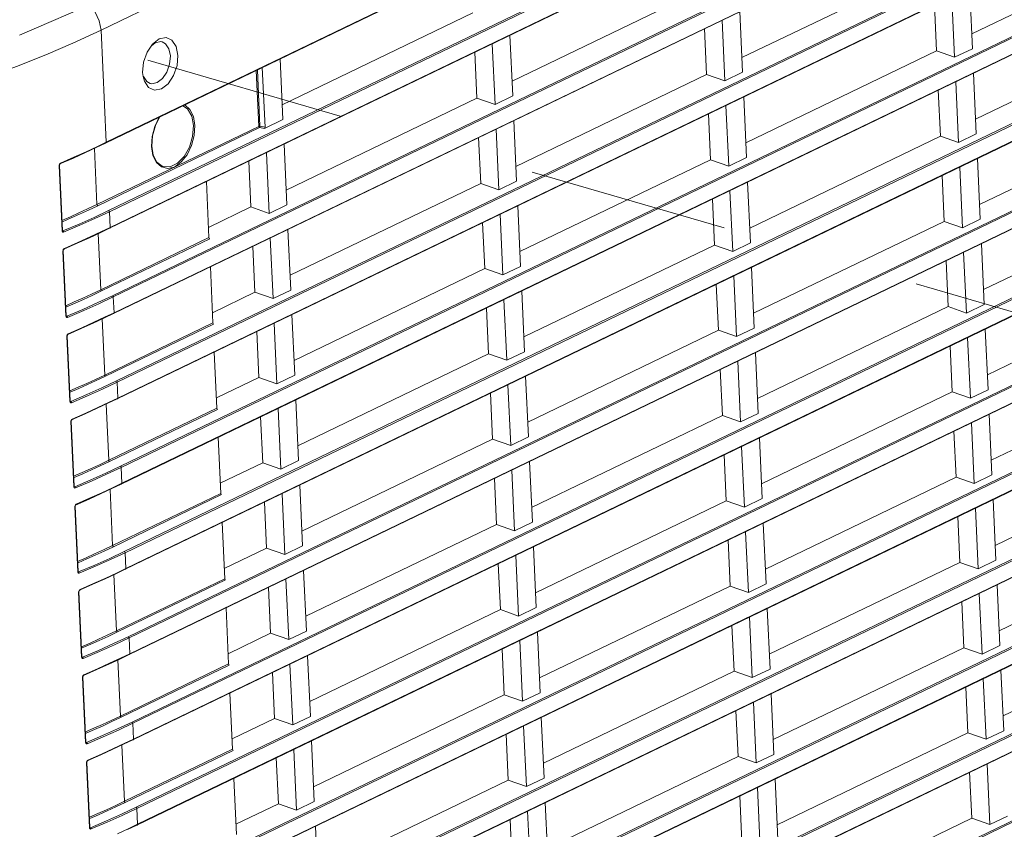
# Model space of a CAD drawing. Header units: millimetres. Extents: x 3925 to 5043, y -86 to 778.
# Tile 144 of 256: x 4604 to 4627, y 101 to 119. Entities that reach past the tile are written whole.
import ezdxf

# ---------------------------------------------------------------- set-up
doc = ezdxf.new("R2010")
doc.units = ezdxf.units.MM
doc.header["$LTSCALE"] = 46.255
doc.linetypes.add('DASHED', pattern=[0.2, 0.1, -0.1])
doc.layers.get('0').update_dxf_attribs({"linetype": 'CONTINUOUS'})
doc.layers.add('H30-RIGHT-CODXF_CONTINUOUS_LINE', color=7, linetype='CONTINUOUS')
doc.layers.add('H30K-TOP-COVDXF_CONTINUOUS_LINE', color=7, linetype='CONTINUOUS')

msp = doc.modelspace()

# ---------------------------------------------------------------- linework, layer by layer
at = {"color": 4, "linetype": 'DASHED', "lineweight": 0}
msp.add_line((4607.0258, 118.4192), (4678.6411, 97.5891), dxfattribs=at)
at = {"layer": 'H30-RIGHT-CODXF_CONTINUOUS_LINE', "color": 7, "linetype": 'Continuous', "lineweight": 0}
for p, q in [((4605.94, 119.1171), (4654.2682, 142.4039)), ((4606.0438, 116.5061), (4654.372, 139.7929)), ((4606.0593, 116.5242), (4654.3679, 139.8015)), ((4654.4438, 138.2335), (4606.1156, 114.9467)), ((4654.4614, 138.2058), (4606.1332, 114.919)), ((4606.1345, 114.5347), (4654.4628, 137.8215)), ((4606.1501, 114.5528), (4654.4586, 137.8301)), ((4654.5345, 136.2622), (4606.2063, 112.9753)), ((4654.5522, 136.2344), (4606.2239, 112.9476)), ((4606.2253, 112.5633), (4654.5535, 135.8501)), ((4606.2408, 112.5814), (4654.5493, 135.8587)), ((4654.6253, 134.2908), (4606.297, 111.0039)), ((4654.6429, 134.263), (4606.3147, 110.9762)), ((4606.316, 110.5919), (4654.6442, 133.8787)), ((4606.3315, 110.61), (4654.6401, 133.8873)), ((4654.716, 132.3194), (4606.3878, 109.0325)), ((4654.7336, 132.2916), (4606.4054, 109.0048)), ((4606.4067, 108.6205), (4654.7349, 131.9074)), ((4606.4223, 108.6386), (4654.7308, 131.916)), ((4654.8067, 130.348), (4606.4785, 107.0612)), ((4654.8244, 130.3202), (4606.4961, 107.0334)), ((4606.4974, 106.6491), (4654.8257, 129.936)), ((4606.513, 106.6672), (4654.8215, 129.9446)), ((4654.8974, 128.3766), (4606.5692, 105.0898)), ((4654.9151, 128.3489), (4606.5869, 105.062)), ((4606.5882, 104.6777), (4654.9164, 127.9646)), ((4606.6037, 104.6958), (4654.9123, 127.9732)), ((4654.9882, 126.4052), (4606.6599, 103.1184)), ((4655.0058, 126.3775), (4606.6776, 103.0906)), ((4606.6789, 102.7064), (4655.0071, 125.9932)), ((4606.6944, 102.7244), (4655.003, 126.0018)), ((4655.0789, 124.4338), (4606.7507, 101.147)), ((4655.0966, 124.4061), (4606.7683, 101.1192)), ((4606.7696, 100.735), (4655.0979, 124.0218)), ((4606.7852, 100.753), (4655.0937, 124.0304)), ((4655.1696, 122.4624), (4606.8414, 99.1756)), ((4655.1873, 122.4347), (4606.8591, 99.1479)), ((4606.8604, 98.7636), (4655.1886, 122.0504)), ((4606.8759, 98.7817), (4655.1844, 122.059)), ((4630.4874, 121.1546), (4626.0773, 119.0297)), ((4655.2604, 120.491), (4606.9321, 97.2042)), ((4625.172, 120.6085), (4620.7619, 118.4835)), ((4655.278, 120.4633), (4606.9498, 97.1765)), ((4606.9511, 96.7922), (4655.2793, 120.079)), ((4606.9666, 96.8103), (4655.2752, 120.0876)), ((4619.8566, 120.0624), (4615.4465, 117.9374)), ((4626.0931, 118.6872), (4626.0285, 120.0904)), ((4625.6189, 119.893), (4625.6835, 118.4898)), ((4625.2627, 118.6371), (4625.2139, 119.6978)), ((4610.1311, 117.3913), (4614.5412, 119.5163)), ((4620.3035, 119.3469), (4620.3681, 117.9437)), ((4620.7777, 118.1411), (4620.7131, 119.5443)), ((4605.94, 119.1171), (4606.0593, 116.5242)), ((4619.9473, 118.091), (4619.8985, 119.1517)), ((4630.5781, 119.1832), (4626.1681, 117.0583)), ((4607.1301, 118.7939), (4607.2845, 118.9133)), ((4607.2845, 118.9133), (4607.4428, 118.9446)), ((4615.4623, 117.595), (4615.3977, 118.9981)), ((4607.0037, 118.6052), (4607.1301, 118.7939)), ((4607.1038, 118.7545), (4607.1953, 118.8254)), ((4607.1953, 118.8254), (4607.3219, 118.8504)), ((4607.3219, 118.8504), (4607.3562, 118.8438)), ((4614.9881, 118.8008), (4615.0527, 117.3976)), ((4626.0931, 118.6872), (4625.6835, 118.4898)), ((4655.3511, 118.5196), (4607.0229, 95.2328)), ((4655.3687, 118.4919), (4607.0405, 95.2051)), ((4610.1469, 117.0489), (4610.0823, 118.452)), ((4614.6319, 117.5449), (4614.5831, 118.6056)), ((4625.2627, 118.6371), (4620.8527, 116.5122)), ((4625.2627, 118.6371), (4625.6835, 118.4898)), ((4609.6164, 116.8932), (4609.5563, 118.1986)), ((4609.7342, 116.8726), (4609.6707, 118.2537)), ((4606.9131, 118.0472), (4606.9029, 118.1395)), ((4606.9441, 117.9337), (4606.9131, 118.0472)), ((4607.0418, 94.8208), (4655.37, 118.1076)), ((4607.0574, 94.8389), (4655.3659, 118.1162)), ((4609.5907, 116.8892), (4609.531, 118.1864)), ((4619.9473, 118.091), (4615.5373, 115.9661)), ((4619.9473, 118.091), (4620.3681, 117.9437)), ((4620.7777, 118.1411), (4620.3681, 117.9437)), ((4626.1838, 116.7158), (4626.1193, 118.119)), ((4625.7096, 117.9216), (4625.7742, 116.5184)), ((4614.6319, 117.5449), (4610.2219, 115.4199)), ((4614.6319, 117.5449), (4615.0527, 117.3976)), ((4615.4623, 117.595), (4615.0527, 117.3976)), ((4620.8684, 116.1697), (4620.8039, 117.5729)), ((4625.3535, 116.6657), (4625.3047, 117.7264)), ((4620.3942, 117.3755), (4620.4588, 115.9723)), ((4620.0381, 116.1196), (4619.9892, 117.1803)), ((4630.6689, 117.2118), (4626.2588, 115.0869)), ((4605.8458, 115.0848), (4609.5907, 116.8892)), ((4605.8635, 115.0571), (4609.6083, 116.8615)), ((4609.6083, 116.8615), (4609.7182, 116.8423)), ((4609.6164, 116.8932), (4609.7342, 116.8726)), ((4610.1469, 117.0489), (4609.7182, 116.8423)), ((4615.0788, 116.8294), (4615.1434, 115.4262)), ((4615.553, 115.6236), (4615.4885, 117.0268)), ((4614.7227, 115.5735), (4614.6738, 116.6342)), ((4625.3535, 116.6657), (4620.9434, 114.5408)), ((4625.3535, 116.6657), (4625.7742, 116.5184)), ((4626.1838, 116.7158), (4625.7742, 116.5184)), ((4605.5791, 116.2869), (4605.827, 116.4027)), ((4605.5942, 116.3048), (4605.8424, 116.4207)), ((4605.8458, 115.0848), (4605.7861, 116.3835)), ((4605.827, 116.4027), (4606.0438, 116.5061)), ((4605.8424, 116.4207), (4606.0593, 116.5242)), ((4607.141, 116.219), (4607.1062, 116.4273)), ((4655.4418, 116.5482), (4607.1136, 93.2614)), ((4655.4595, 116.5205), (4607.1312, 93.2337)), ((4610.2376, 115.0775), (4610.1731, 116.4807)), ((4607.1481, 92.8675), (4655.4566, 116.1448)), ((4609.828, 114.8801), (4609.7634, 116.2833)), ((4620.8684, 116.1697), (4620.4588, 115.9723)), ((4626.2746, 114.7444), (4626.21, 116.1476)), ((4605.038, 114.4769), (4604.9689, 115.9779)), ((4605.0453, 114.4841), (4604.9762, 115.9851)), ((4604.9873, 116.0284), (4605.0015, 116.0388)), ((4607.1325, 92.8494), (4655.4608, 116.1362)), ((4609.4073, 115.0274), (4609.3584, 116.0881)), ((4620.0381, 116.1196), (4615.628, 113.9947)), ((4620.0381, 116.1196), (4620.4588, 115.9723)), ((4625.8004, 115.9502), (4625.8649, 114.547)), ((4625.4442, 114.6944), (4625.3954, 115.7551)), ((4608.3775, 115.6155), (4608.4372, 114.3183)), ((4614.7227, 115.5735), (4610.3126, 113.4486)), ((4614.7227, 115.5735), (4615.1434, 115.4262)), ((4615.553, 115.6236), (4615.1434, 115.4262)), ((4620.9592, 114.1983), (4620.8946, 115.6015)), ((4620.485, 115.4041), (4620.5495, 114.0009)), ((4630.7596, 115.2405), (4626.3495, 113.1155)), ((4609.4073, 115.0274), (4608.4263, 114.5548)), ((4609.4073, 115.0274), (4609.828, 114.8801)), ((4610.2376, 115.0775), (4609.828, 114.8801)), ((4615.6438, 113.6522), (4615.5792, 115.0554)), ((4620.1288, 114.1482), (4620.08, 115.209)), ((4606.1156, 114.9467), (4605.7785, 114.788)), ((4606.1332, 114.919), (4605.7958, 114.7601)), ((4606.1332, 114.919), (4606.1501, 114.5528)), ((4615.1696, 114.858), (4615.2341, 113.4548)), ((4605.9331, 114.4493), (4606.1501, 114.5528)), ((4655.5325, 114.5769), (4607.2043, 91.29)), ((4614.8134, 113.6021), (4614.7646, 114.6628)), ((4625.4442, 114.6944), (4621.0341, 112.5694)), ((4625.4442, 114.6944), (4625.8649, 114.547)), ((4626.2746, 114.7444), (4625.8649, 114.547)), ((4605.047, 114.4756), (4605.0453, 114.484)), ((4605.0479, 114.4739), (4605.047, 114.4756)), ((4605.6699, 114.3155), (4605.9178, 114.4313)), ((4605.6849, 114.3334), (4605.9331, 114.4493)), ((4605.9366, 113.1134), (4605.8768, 114.4122)), ((4605.9178, 114.4313), (4606.1345, 114.5347)), ((4655.5502, 114.5491), (4607.222, 91.2623)), ((4610.3284, 113.1061), (4610.2638, 114.5093)), ((4605.9366, 113.1134), (4608.4372, 114.3183)), ((4605.9542, 113.0857), (4608.4531, 114.2898)), ((4609.498, 113.056), (4609.4492, 114.1167)), ((4609.9187, 112.9087), (4609.8542, 114.3119)), ((4620.1288, 114.1482), (4615.7187, 112.0233)), ((4620.1288, 114.1482), (4620.5495, 114.0009)), ((4620.9592, 114.1983), (4620.5495, 114.0009)), ((4626.3653, 112.773), (4626.3007, 114.1762)), ((4605.1287, 112.5055), (4605.0596, 114.0065)), ((4605.136, 112.5127), (4605.0669, 114.0137)), ((4605.078, 114.057), (4605.0923, 114.0674)), ((4625.8911, 113.9788), (4625.9557, 112.5756)), ((4608.4682, 113.6441), (4608.5279, 112.3469)), ((4615.6438, 113.6522), (4615.2341, 113.4548)), ((4625.5349, 112.723), (4625.4861, 113.7837)), ((4614.8134, 113.6021), (4610.4033, 111.4772)), ((4614.8134, 113.6021), (4615.2341, 113.4548)), ((4620.5757, 113.4327), (4620.6403, 112.0295)), ((4621.0499, 112.2269), (4620.9853, 113.6301)), ((4620.2195, 112.1769), (4620.1707, 113.2376)), ((4630.8503, 113.2691), (4626.4403, 111.1441)), ((4606.2063, 112.9753), (4605.8692, 112.8166)), ((4609.498, 113.056), (4608.5171, 112.5834)), ((4609.498, 113.056), (4609.9187, 112.9087)), ((4610.3284, 113.1061), (4609.9187, 112.9087)), ((4615.7345, 111.6808), (4615.6699, 113.084)), ((4606.2239, 112.9476), (4605.8866, 112.7887)), ((4606.2239, 112.9476), (4606.2408, 112.5814)), ((4615.2603, 112.8866), (4615.3249, 111.4834)), ((4626.3653, 112.773), (4625.9557, 112.5756)), ((4605.1377, 112.5042), (4605.136, 112.5126)), ((4605.1386, 112.5025), (4605.1377, 112.5042)), ((4606.0085, 112.4599), (4606.2253, 112.5633)), ((4606.0238, 112.4779), (4606.2408, 112.5814)), ((4610.4191, 111.1347), (4610.3545, 112.5379)), ((4614.9041, 111.6308), (4614.8553, 112.6915)), ((4625.5349, 112.723), (4621.1249, 110.598)), ((4625.5349, 112.723), (4625.9557, 112.5756)), ((4605.7606, 112.3441), (4606.0085, 112.4599)), ((4605.7757, 112.362), (4606.0238, 112.4779)), ((4606.0273, 111.142), (4605.9675, 112.4408)), ((4606.0273, 111.142), (4608.5279, 112.3469)), ((4606.045, 111.1143), (4608.5438, 112.3184)), ((4610.0095, 110.9373), (4609.9449, 112.3405)), ((4605.1687, 112.0856), (4605.183, 112.096)), ((4609.5887, 111.0846), (4609.5399, 112.1454)), ((4620.2195, 112.1769), (4615.8095, 110.0519)), ((4620.2195, 112.1769), (4620.6403, 112.0295)), ((4621.0499, 112.2269), (4620.6403, 112.0295)), ((4626.456, 110.8016), (4626.3914, 112.2048)), ((4605.2194, 110.5341), (4605.1504, 112.0351)), ((4605.2267, 110.5413), (4605.1576, 112.0423)), ((4625.9818, 112.0074), (4626.0464, 110.6042)), ((4608.559, 111.6727), (4608.6187, 110.3756)), ((4614.9041, 111.6308), (4610.4941, 109.5058)), ((4614.9041, 111.6308), (4615.3249, 111.4834)), ((4615.7345, 111.6808), (4615.3249, 111.4834)), ((4621.1406, 110.2555), (4621.076, 111.6587)), ((4625.6257, 110.7516), (4625.5768, 111.8123)), ((4620.6664, 111.4613), (4620.731, 110.0581)), ((4610.4191, 111.1347), (4610.0095, 110.9373)), ((4620.3103, 110.2055), (4620.2614, 111.2662)), ((4630.9411, 111.2977), (4626.531, 109.1727)), ((4606.297, 111.0039), (4605.96, 110.8452)), ((4606.3147, 110.9762), (4605.9773, 110.8173)), ((4606.3147, 110.9762), (4606.3315, 110.61)), ((4609.5887, 111.0846), (4608.6078, 110.612)), ((4609.5887, 111.0846), (4610.0095, 110.9373)), ((4615.351, 110.9152), (4615.4156, 109.512)), ((4615.8252, 109.7094), (4615.7606, 111.1126)), ((4614.9948, 109.6594), (4614.946, 110.7201)), ((4625.6257, 110.7516), (4621.2156, 108.6266)), ((4625.6257, 110.7516), (4626.0464, 110.6042)), ((4626.456, 110.8016), (4626.0464, 110.6042)), ((4605.2285, 110.5328), (4605.2267, 110.5412)), ((4605.2293, 110.5311), (4605.2285, 110.5328)), ((4605.8513, 110.3727), (4606.0992, 110.4885)), ((4605.8664, 110.3906), (4606.1146, 110.5065)), ((4606.118, 109.1706), (4606.0583, 110.4694)), ((4606.0992, 110.4885), (4606.316, 110.5919)), ((4606.1146, 110.5065), (4606.3315, 110.61)), ((4610.5098, 109.1633), (4610.4452, 110.5665)), ((4606.118, 109.1706), (4608.6187, 110.3756)), ((4606.1357, 109.1429), (4608.6346, 110.347)), ((4610.1002, 108.9659), (4610.0356, 110.3691)), ((4621.1406, 110.2555), (4620.731, 110.0581)), ((4626.5468, 108.8302), (4626.4822, 110.2334)), ((4605.3102, 108.5627), (4605.2411, 110.0637)), ((4605.3175, 108.5699), (4605.2484, 110.0709)), ((4605.2595, 110.1142), (4605.2737, 110.1246)), ((4609.6794, 109.1133), (4609.6306, 110.174)), ((4620.3103, 110.2055), (4615.9002, 108.0805)), ((4620.3103, 110.2055), (4620.731, 110.0581)), ((4626.0726, 110.036), (4626.1371, 108.6329)), ((4625.7164, 108.7802), (4625.6676, 109.8409)), ((4608.6497, 109.7013), (4608.7094, 108.4042)), ((4614.9948, 109.6594), (4610.5848, 107.5344)), ((4614.9948, 109.6594), (4615.4156, 109.512)), ((4615.8252, 109.7094), (4615.4156, 109.512)), ((4621.2314, 108.2841), (4621.1668, 109.6873)), ((4620.7572, 109.4899), (4620.8217, 108.0867)), ((4631.0318, 109.3263), (4626.6217, 107.2013)), ((4609.6794, 109.1133), (4608.6985, 108.6406)), ((4609.6794, 109.1133), (4610.1002, 108.9659)), ((4610.5098, 109.1633), (4610.1002, 108.9659)), ((4615.916, 107.738), (4615.8514, 109.1412)), ((4620.401, 108.2341), (4620.3522, 109.2948)), ((4606.3878, 109.0325), (4606.0507, 108.8739)), ((4606.4054, 109.0048), (4606.068, 108.846)), ((4606.4054, 109.0048), (4606.4223, 108.6386)), ((4615.4417, 108.9438), (4615.5063, 107.5406)), ((4606.2053, 108.5351), (4606.4223, 108.6386)), ((4615.0856, 107.688), (4615.0368, 108.7487)), ((4625.7164, 108.7802), (4621.3063, 106.6552)), ((4625.7164, 108.7802), (4626.1371, 108.6329)), ((4626.5468, 108.8302), (4626.1371, 108.6329)), ((4605.3192, 108.5614), (4605.3175, 108.5699)), ((4605.32, 108.5597), (4605.3192, 108.5614)), ((4605.9421, 108.4014), (4606.19, 108.5171)), ((4605.9571, 108.4192), (4606.2053, 108.5351)), ((4606.2088, 107.1992), (4606.149, 108.498)), ((4606.19, 108.5171), (4606.4067, 108.6205)), ((4606.2088, 107.1992), (4608.7094, 108.4042)), ((4610.6005, 107.1919), (4610.536, 108.5951)), ((4606.2264, 107.1715), (4608.7253, 108.3756)), ((4609.7702, 107.1419), (4609.7214, 108.2026)), ((4610.1909, 106.9945), (4610.1263, 108.3977)), ((4620.401, 108.2341), (4615.9909, 106.1091)), ((4620.401, 108.2341), (4620.8217, 108.0867)), ((4621.2314, 108.2841), (4620.8217, 108.0867)), ((4626.6375, 106.8588), (4626.5729, 108.262)), ((4605.4009, 106.5913), (4605.3318, 108.0923)), ((4605.4082, 106.5985), (4605.3391, 108.0995)), ((4605.3502, 108.1428), (4605.3645, 108.1532)), ((4626.1633, 108.0646), (4626.2279, 106.6615)), ((4608.7404, 107.7299), (4608.8001, 106.4328)), ((4615.916, 107.738), (4615.5063, 107.5406)), ((4625.8071, 106.8088), (4625.7583, 107.8695)), ((4615.0856, 107.688), (4610.6755, 105.563)), ((4615.0856, 107.688), (4615.5063, 107.5406)), ((4620.8479, 107.5185), (4620.9125, 106.1154)), ((4621.3221, 106.3127), (4621.2575, 107.7159)), ((4620.4917, 106.2627), (4620.4429, 107.3234)), ((4631.1225, 107.3549), (4626.7125, 105.2299)), ((4606.4785, 107.0612), (4606.1414, 106.9025)), ((4609.7702, 107.1419), (4608.7892, 106.6692)), ((4609.7702, 107.1419), (4610.1909, 106.9945)), ((4610.6005, 107.1919), (4610.1909, 106.9945)), ((4616.0067, 105.7666), (4615.9421, 107.1698)), ((4606.4961, 107.0334), (4606.1587, 106.8746)), ((4606.4961, 107.0334), (4606.513, 106.6672)), ((4615.5325, 106.9724), (4615.5971, 105.5693)), ((4625.8071, 106.8088), (4621.3971, 104.6838)), ((4625.8071, 106.8088), (4626.2279, 106.6615)), ((4626.6375, 106.8588), (4626.2279, 106.6615)), ((4605.4099, 106.59), (4605.4082, 106.5985)), ((4605.4108, 106.5883), (4605.4099, 106.59)), ((4606.2807, 106.5457), (4606.4974, 106.6491)), ((4606.296, 106.5637), (4606.513, 106.6672)), ((4610.6913, 105.2205), (4610.6267, 106.6237)), ((4615.1763, 105.7166), (4615.1275, 106.7773)), ((4606.0328, 106.43), (4606.2807, 106.5457)), ((4606.0479, 106.4478), (4606.296, 106.5637)), ((4606.2995, 105.2279), (4606.2397, 106.5266)), ((4606.2995, 105.2279), (4608.8001, 106.4328)), ((4606.3171, 105.2001), (4608.816, 106.4042)), ((4610.2817, 105.0231), (4610.2171, 106.4263)), ((4605.4989, 104.6271), (4605.4298, 106.1281)), ((4605.4409, 106.1715), (4605.4552, 106.1819)), ((4609.8609, 105.1705), (4609.8121, 106.2312)), ((4620.4917, 106.2627), (4616.0816, 104.1377)), ((4620.4917, 106.2627), (4620.9125, 106.1154)), ((4621.3221, 106.3127), (4620.9125, 106.1154)), ((4626.7282, 104.8874), (4626.6636, 106.2906)), ((4605.4916, 104.6199), (4605.4225, 106.1209)), ((4625.8978, 104.8374), (4625.849, 105.8981)), ((4626.254, 106.0932), (4626.3186, 104.6901)), ((4608.8312, 105.7585), (4608.8909, 104.4614)), ((4615.1763, 105.7166), (4610.7662, 103.5916)), ((4615.1763, 105.7166), (4615.5971, 105.5693)), ((4616.0067, 105.7666), (4615.5971, 105.5693)), ((4621.4128, 104.3413), (4621.3482, 105.7445)), ((4620.9386, 105.5471), (4621.0032, 104.144)), ((4610.6913, 105.2205), (4610.2817, 105.0231)), ((4620.5824, 104.2913), (4620.5336, 105.352)), ((4631.2132, 105.3835), (4626.8032, 103.2585)), ((4606.5692, 105.0898), (4606.2322, 104.9311)), ((4606.5869, 105.062), (4606.2495, 104.9032)), ((4606.5869, 105.062), (4606.6037, 104.6958)), ((4609.8609, 105.1705), (4608.88, 104.6978)), ((4609.8609, 105.1705), (4610.2817, 105.0231)), ((4615.6232, 105.001), (4615.6878, 103.5979)), ((4616.0974, 103.7952), (4616.0328, 105.1984)), ((4615.267, 103.7452), (4615.2182, 104.8059)), ((4625.8978, 104.8374), (4621.4878, 102.7124)), ((4625.8978, 104.8374), (4626.3186, 104.6901)), ((4626.7282, 104.8874), (4626.3186, 104.6901)), ((4605.5006, 104.6187), (4605.4989, 104.6271)), ((4605.5015, 104.6169), (4605.5006, 104.6187)), ((4606.1235, 104.4586), (4606.3714, 104.5743)), ((4606.1386, 104.4764), (4606.3867, 104.5923)), ((4606.3902, 103.2565), (4606.3305, 104.5552)), ((4606.3714, 104.5743), (4606.5882, 104.6777)), ((4606.3867, 104.5923), (4606.6037, 104.6958)), ((4610.782, 103.2491), (4610.7174, 104.6523)), ((4606.3902, 103.2565), (4608.8909, 104.4614)), ((4606.4079, 103.2287), (4608.9067, 104.4328)), ((4610.3724, 103.0518), (4610.3078, 104.4549)), ((4621.4128, 104.3413), (4621.0032, 104.144)), ((4626.8189, 102.9161), (4626.7544, 104.3192)), ((4605.5824, 102.6485), (4605.5133, 104.1495)), ((4605.5896, 102.6557), (4605.5206, 104.1567)), ((4605.5317, 104.2001), (4605.5459, 104.2105)), ((4609.9516, 103.1991), (4609.9028, 104.2598)), ((4620.5824, 104.2913), (4616.1724, 102.1663)), ((4620.5824, 104.2913), (4621.0032, 104.144)), ((4626.3447, 104.1219), (4626.4093, 102.7187)), ((4625.9886, 102.866), (4625.9398, 103.9267)), ((4608.9219, 103.7871), (4608.9816, 102.49)), ((4615.267, 103.7452), (4610.857, 101.6202)), ((4615.267, 103.7452), (4615.6878, 103.5979)), ((4616.0974, 103.7952), (4615.6878, 103.5979)), ((4621.5035, 102.37), (4621.439, 103.7731)), ((4621.0293, 103.5757), (4621.0939, 102.1726)), ((4609.9516, 103.1991), (4608.9707, 102.7264)), ((4609.9516, 103.1991), (4610.3724, 103.0518)), ((4610.782, 103.2491), (4610.3724, 103.0518)), ((4616.1881, 101.8238), (4616.1236, 103.227)), ((4620.6732, 102.3199), (4620.6244, 103.3806)), ((4606.6599, 103.1184), (4606.3229, 102.9597)), ((4606.6776, 103.0906), (4606.3402, 102.9318)), ((4606.6776, 103.0906), (4606.6944, 102.7244)), ((4615.7139, 103.0296), (4615.7785, 101.6265)), ((4606.4775, 102.6209), (4606.6944, 102.7244)), ((4615.3578, 101.7738), (4615.3089, 102.8345)), ((4625.9886, 102.866), (4621.5785, 100.741)), ((4625.9886, 102.866), (4626.4093, 102.7187)), ((4626.8189, 102.9161), (4626.4093, 102.7187)), ((4605.5914, 102.6473), (4605.5896, 102.6557)), ((4605.5922, 102.6455), (4605.5914, 102.6473)), ((4606.2142, 102.4872), (4606.4622, 102.6029)), ((4606.2293, 102.505), (4606.4775, 102.6209)), ((4606.481, 101.2851), (4606.4212, 102.5838)), ((4606.4622, 102.6029), (4606.6789, 102.7064)), ((4606.481, 101.2851), (4608.9816, 102.49)), ((4610.4631, 101.0804), (4610.3985, 102.4835)), ((4610.8727, 101.2777), (4610.8082, 102.6809)), ((4606.4986, 101.2573), (4608.9975, 102.4614)), ((4610.0424, 101.2277), (4609.9935, 102.2884)), ((4620.6732, 102.3199), (4616.2631, 100.1949)), ((4620.6732, 102.3199), (4621.0939, 102.1726)), ((4621.5035, 102.37), (4621.0939, 102.1726)), ((4605.6731, 100.6771), (4605.604, 102.1781)), ((4605.6804, 100.6843), (4605.6113, 102.1853)), ((4605.6224, 102.2287), (4605.6366, 102.2391)), ((4626.4355, 102.1505), (4626.5, 100.7473)), ((4609.0126, 101.8157), (4609.0723, 100.5186)), ((4616.1881, 101.8238), (4615.7785, 101.6265)), ((4621.5943, 100.3986), (4621.5297, 101.8017)), ((4626.0793, 100.8946), (4626.0305, 101.9553)), ((4615.3578, 101.7738), (4610.9477, 99.6488)), ((4615.3578, 101.7738), (4615.7785, 101.6265)), ((4621.1201, 101.6044), (4621.1846, 100.2012)), ((4620.7639, 100.3485), (4620.7151, 101.4092)), ((4606.7507, 101.147), (4606.4136, 100.9883)), ((4606.7683, 101.1192), (4606.4309, 100.9604)), ((4606.7683, 101.1192), (4606.7852, 100.753)), ((4610.0424, 101.2277), (4609.0614, 100.755)), ((4610.0424, 101.2277), (4610.4631, 101.0804)), ((4610.8727, 101.2777), (4610.4631, 101.0804)), ((4616.2789, 99.8525), (4616.2143, 101.2556)), ((4615.8047, 101.0583), (4615.8692, 99.6551)), ((4626.0793, 100.8946), (4621.6692, 98.7696)), ((4626.0793, 100.8946), (4626.5, 100.7473)), ((4626.9097, 100.9447), (4626.5, 100.7473)), ((4605.6821, 100.6759), (4605.6804, 100.6843)), ((4605.683, 100.6741), (4605.6821, 100.6759)), ((4606.5529, 100.6316), (4606.7696, 100.735)), ((4606.5682, 100.6495), (4606.7852, 100.753)), ((4610.9635, 99.3064), (4610.8989, 100.7095)), ((4615.4485, 99.8024), (4615.3997, 100.8631)), ((4606.32, 100.5337), (4606.5682, 100.6495))]:
    msp.add_line(p, q, dxfattribs=at)
for points in [[(4605.8038, 119.534), (4605.8999, 119.3305), (4605.94, 119.1171)], [(4600.0648, 117.1652), (4600.772, 117.3122), (4601.5566, 117.5019), (4602.3916, 117.7356), (4603.2187, 118.0005), (4603.9883, 118.2775), (4604.6664, 118.5466), (4605.2852, 118.8131), (4605.94, 119.1171)], [(4607.4428, 118.9446), (4607.581, 118.8833), (4607.678, 118.7387), (4607.7193, 118.5329)], [(4607.3562, 118.8438), (4607.4325, 118.8014), (4607.5101, 118.6857), (4607.5431, 118.521)], [(4606.9029, 118.1395), (4606.9238, 118.3753), (4607.0037, 118.6052)], [(4607.7193, 118.5329), (4607.6984, 118.2971), (4607.6185, 118.0672), (4607.4918, 117.8783), (4607.3376, 117.7591), (4607.1794, 117.7278), (4607.0412, 117.7891), (4606.9441, 117.9337)], [(4607.5431, 118.521), (4607.5264, 118.3324), (4607.4625, 118.1485), (4607.3612, 117.9974), (4607.2378, 117.902), (4607.1112, 117.8769), (4607.0769, 117.8836)], [(4607.0769, 117.8836), (4607.0007, 117.926), (4606.923, 118.0417), (4606.9209, 118.0493)], [(4607.8343, 117.3689), (4607.9435, 117.2959), (4608.0374, 117.1298), (4608.0776, 116.9088)], [(4607.8735, 117.3877), (4607.8772, 117.3869), (4607.9957, 117.2835), (4608.0764, 117.1199), (4608.1113, 116.9116)], [(4607.1062, 116.4273), (4607.1207, 116.6587), (4607.1831, 116.8915), (4607.2871, 117.1023), (4607.2909, 117.107)], [(4607.3036, 117.1131), (4607.1981, 116.9152), (4607.1289, 116.6745), (4607.1122, 116.4339)], [(4608.0776, 116.9088), (4608.0591, 116.6595), (4607.9842, 116.4121), (4607.8619, 116.1962), (4607.7069, 116.0381), (4607.538, 115.9567), (4607.3756, 115.9619), (4607.3566, 115.9688)], [(4608.1113, 116.9116), (4608.0968, 116.6802), (4608.0344, 116.4474), (4607.9303, 116.2365), (4607.795, 116.0683), (4607.6418, 115.9502)], [(4609.6164, 116.8932), (4609.607, 116.8931), (4609.598, 116.8918), (4609.5907, 116.8892)], [(4609.5907, 116.8892), (4609.5933, 116.878), (4609.5997, 116.8679), (4609.6083, 116.8615)], [(4609.6083, 116.8615), (4609.6118, 116.8695), (4609.6148, 116.8811), (4609.6164, 116.8932)], [(4606.0593, 116.5242), (4606.0577, 116.5141), (4606.0521, 116.5076), (4606.0438, 116.5061)], [(4607.1122, 116.4339), (4607.1486, 116.2236), (4607.2327, 116.0632), (4607.3566, 115.9688)], [(4604.9871, 116.0213), (4605.2994, 116.1595), (4605.5791, 116.2869)], [(4605.0015, 116.0388), (4605.3142, 116.1772), (4605.5942, 116.3048)], [(4607.6418, 115.9502), (4607.4849, 115.9188), (4607.3403, 115.952), (4607.2217, 116.0554), (4607.141, 116.219)], [(4604.9689, 115.9779), (4604.9707, 115.9966), (4604.9772, 116.0141), (4604.9873, 116.0284)], [(4604.9689, 115.9779), (4604.9752, 115.9822), (4604.9762, 115.9851)], [(4604.9762, 115.9846), (4604.9794, 116.0036), (4604.9891, 116.0186), (4604.9936, 116.0218)], [(4604.9936, 116.0218), (4604.9949, 116.0225), (4605.0001, 116.0288), (4605.0016, 116.0388)], [(4605.0346, 114.7164), (4605.2314, 114.8018), (4605.4278, 114.8896), (4605.6305, 114.9828), (4605.8458, 115.0848)], [(4605.0482, 114.687), (4605.2483, 114.7738), (4605.445, 114.8616), (4605.6479, 114.9549), (4605.8635, 115.0571)], [(4605.8635, 115.0571), (4605.8549, 115.0635), (4605.8485, 115.0735), (4605.8458, 115.0848)], [(4605.7785, 114.788), (4605.4308, 114.6321), (4605.0583, 114.4737)], [(4606.1332, 114.919), (4606.1306, 114.9303), (4606.1242, 114.9403), (4606.1156, 114.9467)], [(4605.7958, 114.7601), (4605.4478, 114.604), (4605.0748, 114.4454)], [(4606.1501, 114.5528), (4606.1484, 114.5427), (4606.1428, 114.5362), (4606.1345, 114.5347)], [(4605.0453, 114.484), (4605.0443, 114.4813), (4605.038, 114.4769)], [(4605.0748, 114.4454), (4605.0613, 114.4434), (4605.0499, 114.4484), (4605.0419, 114.4592), (4605.038, 114.4769)], [(4605.0584, 114.4737), (4605.0518, 114.4726), (4605.0479, 114.4739)], [(4605.0749, 114.4454), (4605.0724, 114.4568), (4605.0665, 114.467), (4605.0584, 114.4737)], [(4605.0923, 114.0674), (4605.4049, 114.2058), (4605.6849, 114.3334)], [(4605.0779, 114.0499), (4605.3901, 114.1881), (4605.6699, 114.3155)], [(4605.0596, 114.0065), (4605.0615, 114.0252), (4605.0679, 114.0427), (4605.078, 114.057)], [(4605.0596, 114.0065), (4605.066, 114.0109), (4605.0669, 114.0137)], [(4605.0669, 114.0132), (4605.0702, 114.0322), (4605.0798, 114.0473), (4605.0843, 114.0505)], [(4605.0843, 114.0505), (4605.0856, 114.0511), (4605.0908, 114.0574), (4605.0923, 114.0674)], [(4605.1253, 112.7451), (4605.3221, 112.8304), (4605.5186, 112.9182), (4605.7212, 113.0114), (4605.9366, 113.1134)], [(4605.139, 112.7156), (4605.3391, 112.8024), (4605.5358, 112.8903), (4605.7386, 112.9835), (4605.9542, 113.0857)], [(4605.9542, 113.0857), (4605.9456, 113.0921), (4605.9392, 113.1021), (4605.9366, 113.1134)], [(4606.2239, 112.9476), (4606.2213, 112.9589), (4606.2149, 112.9689), (4606.2063, 112.9753)], [(4605.8692, 112.8166), (4605.5216, 112.6607), (4605.149, 112.5023)], [(4605.8866, 112.7887), (4605.5385, 112.6326), (4605.1655, 112.474)], [(4605.136, 112.5126), (4605.135, 112.5099), (4605.1287, 112.5055)], [(4605.1655, 112.474), (4605.152, 112.472), (4605.1407, 112.477), (4605.1327, 112.4878), (4605.1287, 112.5055)], [(4605.1491, 112.5023), (4605.1425, 112.5012), (4605.1386, 112.5025)], [(4605.1656, 112.474), (4605.1632, 112.4855), (4605.1572, 112.4957), (4605.1491, 112.5023)], [(4606.2408, 112.5814), (4606.2391, 112.5713), (4606.2335, 112.5648), (4606.2253, 112.5633)], [(4605.1686, 112.0785), (4605.4809, 112.2167), (4605.7606, 112.3441)], [(4605.183, 112.096), (4605.4956, 112.2344), (4605.7757, 112.362)], [(4605.1504, 112.0351), (4605.1522, 112.0539), (4605.1587, 112.0713), (4605.1687, 112.0856)], [(4605.1577, 112.0418), (4605.1609, 112.0608), (4605.1706, 112.0759), (4605.1751, 112.0791)], [(4605.1751, 112.0791), (4605.1764, 112.0797), (4605.1816, 112.086), (4605.183, 112.096)], [(4605.1504, 112.0351), (4605.1567, 112.0395), (4605.1576, 112.0423)], [(4605.216, 110.7737), (4605.4128, 110.859), (4605.6093, 110.9468), (4605.8119, 111.04), (4606.0273, 111.142)], [(4606.045, 111.1143), (4606.0363, 111.1207), (4606.03, 111.1307), (4606.0273, 111.142)], [(4605.2297, 110.7442), (4605.4298, 110.831), (4605.6265, 110.9189), (4605.8293, 111.0121), (4606.045, 111.1143)], [(4606.3147, 110.9762), (4606.312, 110.9875), (4606.3057, 110.9976), (4606.297, 111.0039)], [(4605.96, 110.8452), (4605.6123, 110.6893), (4605.2397, 110.531)], [(4605.9773, 110.8173), (4605.6292, 110.6612), (4605.2563, 110.5026)], [(4605.2267, 110.5412), (4605.2258, 110.5385), (4605.2194, 110.5341)], [(4605.2563, 110.5026), (4605.2427, 110.5006), (4605.2314, 110.5056), (4605.2234, 110.5164), (4605.2194, 110.5341)], [(4605.2399, 110.5309), (4605.2332, 110.5298), (4605.2294, 110.5311)], [(4605.2564, 110.5026), (4605.2539, 110.5141), (4605.248, 110.5243), (4605.2399, 110.5309)], [(4606.3315, 110.61), (4606.3299, 110.5999), (4606.3243, 110.5934), (4606.316, 110.5919)], [(4605.2593, 110.1071), (4605.5716, 110.2453), (4605.8513, 110.3727)], [(4605.2737, 110.1246), (4605.5863, 110.2631), (4605.8664, 110.3906)], [(4605.2411, 110.0637), (4605.2429, 110.0825), (4605.2494, 110.0999), (4605.2595, 110.1142)], [(4605.2411, 110.0637), (4605.2474, 110.0681), (4605.2484, 110.0709)], [(4605.2484, 110.0704), (4605.2516, 110.0894), (4605.2613, 110.1045), (4605.2658, 110.1077)], [(4605.2658, 110.1077), (4605.2671, 110.1083), (4605.2723, 110.1147), (4605.2737, 110.1247)], [(4605.3068, 108.8023), (4605.5035, 108.8876), (4605.7, 108.9754), (4605.9026, 109.0686), (4606.118, 109.1706)], [(4605.3204, 108.7728), (4605.5205, 108.8596), (4605.7172, 108.9475), (4605.9201, 109.0408), (4606.1357, 109.1429)], [(4606.1357, 109.1429), (4606.1271, 109.1493), (4606.1207, 109.1593), (4606.118, 109.1706)], [(4606.0507, 108.8739), (4605.703, 108.7179), (4605.3305, 108.5596)], [(4606.4054, 109.0048), (4606.4028, 109.0162), (4606.3964, 109.0262), (4606.3878, 109.0325)], [(4606.068, 108.846), (4605.72, 108.6898), (4605.347, 108.5312)], [(4606.4223, 108.6386), (4606.4206, 108.6285), (4606.415, 108.622), (4606.4067, 108.6205)], [(4605.3175, 108.5699), (4605.3165, 108.5671), (4605.3102, 108.5627)], [(4605.347, 108.5312), (4605.3335, 108.5292), (4605.3221, 108.5342), (4605.3141, 108.545), (4605.3102, 108.5627)], [(4605.3306, 108.5595), (4605.324, 108.5584), (4605.3201, 108.5597)], [(4605.3471, 108.5312), (4605.3446, 108.5427), (4605.3387, 108.5529), (4605.3306, 108.5595)], [(4605.3501, 108.1357), (4605.6623, 108.2739), (4605.9421, 108.4014)], [(4605.3645, 108.1532), (4605.6771, 108.2917), (4605.9571, 108.4192)], [(4605.3318, 108.0923), (4605.3337, 108.1111), (4605.3401, 108.1285), (4605.3502, 108.1428)], [(4605.3318, 108.0923), (4605.3382, 108.0967), (4605.3391, 108.0995)], [(4605.3391, 108.099), (4605.3424, 108.1181), (4605.352, 108.1331), (4605.3565, 108.1363)], [(4605.3565, 108.1363), (4605.3578, 108.1369), (4605.363, 108.1433), (4605.3645, 108.1533)], [(4605.3975, 106.8309), (4605.5943, 106.9163), (4605.7908, 107.004), (4605.9934, 107.0972), (4606.2088, 107.1992)], [(4605.4112, 106.8014), (4605.6112, 106.8882), (4605.808, 106.9761), (4606.0108, 107.0694), (4606.2264, 107.1715)], [(4606.2264, 107.1715), (4606.2178, 107.1779), (4606.2114, 107.1879), (4606.2088, 107.1992)], [(4606.4961, 107.0334), (4606.4935, 107.0448), (4606.4871, 107.0548), (4606.4785, 107.0612)], [(4606.1414, 106.9025), (4605.7938, 106.7465), (4605.4212, 106.5882)], [(4606.1587, 106.8746), (4605.8107, 106.7185), (4605.4377, 106.5598)], [(4605.4082, 106.5985), (4605.4072, 106.5957), (4605.4009, 106.5913)], [(4605.4377, 106.5598), (4605.4242, 106.5578), (4605.4129, 106.5628), (4605.4049, 106.5737), (4605.4009, 106.5913)], [(4605.4213, 106.5881), (4605.4147, 106.587), (4605.4108, 106.5883)], [(4605.4378, 106.5598), (4605.4354, 106.5713), (4605.4294, 106.5815), (4605.4213, 106.5881)], [(4606.513, 106.6672), (4606.5113, 106.6571), (4606.5057, 106.6506), (4606.4974, 106.6491)], [(4605.4408, 106.1643), (4605.7531, 106.3026), (4606.0328, 106.43)], [(4605.4552, 106.1819), (4605.7678, 106.3203), (4606.0479, 106.4478)], [(4605.4225, 106.1209), (4605.4244, 106.1397), (4605.4309, 106.1571), (4605.4409, 106.1715)], [(4605.4225, 106.1209), (4605.4289, 106.1253), (4605.4298, 106.1281)], [(4605.4299, 106.1276), (4605.4331, 106.1467), (4605.4428, 106.1617), (4605.4473, 106.1649)], [(4605.4473, 106.1649), (4605.4486, 106.1655), (4605.4537, 106.1719), (4605.4552, 106.1819)], [(4605.4882, 104.8595), (4605.685, 104.9449), (4605.8815, 105.0326), (4606.0841, 105.1258), (4606.2995, 105.2279)], [(4606.3171, 105.2001), (4606.3085, 105.2065), (4606.3021, 105.2165), (4606.2995, 105.2279)], [(4605.5019, 104.83), (4605.702, 104.9168), (4605.8987, 105.0047), (4606.1015, 105.098), (4606.3171, 105.2001)], [(4606.5869, 105.062), (4606.5842, 105.0734), (4606.5778, 105.0834), (4606.5692, 105.0898)], [(4606.2322, 104.9311), (4605.8845, 104.7751), (4605.5119, 104.6168)], [(4606.2495, 104.9032), (4605.9014, 104.7471), (4605.5285, 104.5884)], [(4605.4989, 104.6271), (4605.498, 104.6243), (4605.4916, 104.6199)], [(4605.5285, 104.5884), (4605.5149, 104.5864), (4605.5036, 104.5914), (4605.4956, 104.6023), (4605.4916, 104.6199)], [(4605.5121, 104.6167), (4605.5054, 104.6156), (4605.5015, 104.6169)], [(4605.5285, 104.5884), (4605.5261, 104.5999), (4605.5201, 104.6101), (4605.5121, 104.6167)], [(4606.6037, 104.6958), (4606.602, 104.6857), (4606.5964, 104.6792), (4606.5882, 104.6777)], [(4605.5315, 104.1929), (4605.8438, 104.3312), (4606.1235, 104.4586)], [(4605.5459, 104.2105), (4605.8585, 104.3489), (4606.1386, 104.4764)], [(4605.5133, 104.1495), (4605.5151, 104.1683), (4605.5216, 104.1857), (4605.5317, 104.2001)], [(4605.5133, 104.1495), (4605.5196, 104.1539), (4605.5206, 104.1567)], [(4605.5206, 104.1562), (4605.5238, 104.1753), (4605.5335, 104.1903), (4605.538, 104.1935)], [(4605.538, 104.1935), (4605.5393, 104.1941), (4605.5445, 104.2005), (4605.5459, 104.2105)], [(4605.5789, 102.8881), (4605.7757, 102.9735), (4605.9722, 103.0613), (4606.1748, 103.1544), (4606.3902, 103.2565)], [(4605.5926, 102.8586), (4605.7927, 102.9454), (4605.9894, 103.0333), (4606.1922, 103.1266), (4606.4079, 103.2287)], [(4606.4079, 103.2287), (4606.3992, 103.2351), (4606.3929, 103.2451), (4606.3902, 103.2565)], [(4606.3229, 102.9597), (4605.9752, 102.8037), (4605.6027, 102.6454)], [(4606.6776, 103.0906), (4606.6749, 103.102), (4606.6686, 103.112), (4606.6599, 103.1184)], [(4606.3402, 102.9318), (4605.9922, 102.7757), (4605.6192, 102.617)], [(4606.6944, 102.7244), (4606.6928, 102.7143), (4606.6872, 102.7078), (4606.6789, 102.7064)], [(4605.5896, 102.6557), (4605.5887, 102.6529), (4605.5824, 102.6485)], [(4605.6192, 102.617), (4605.6057, 102.615), (4605.5943, 102.62), (4605.5863, 102.6309), (4605.5824, 102.6485)], [(4605.6028, 102.6453), (4605.5962, 102.6442), (4605.5923, 102.6455)], [(4605.6193, 102.6171), (4605.6168, 102.6285), (4605.6109, 102.6387), (4605.6028, 102.6453)], [(4605.6222, 102.2215), (4605.9345, 102.3598), (4606.2142, 102.4872)], [(4605.6366, 102.2391), (4605.9493, 102.3775), (4606.2293, 102.505)], [(4605.604, 102.1781), (4605.6058, 102.1969), (4605.6123, 102.2143), (4605.6224, 102.2287)], [(4605.604, 102.1781), (4605.6103, 102.1825), (4605.6113, 102.1853)], [(4605.6113, 102.1848), (4605.6146, 102.2039), (4605.6242, 102.2189), (4605.6287, 102.2221)], [(4605.6287, 102.2221), (4605.63, 102.2228), (4605.6352, 102.2291), (4605.6367, 102.2391)], [(4605.6697, 100.9167), (4605.8665, 101.0021), (4606.0629, 101.0899), (4606.2656, 101.183), (4606.481, 101.2851)], [(4605.6833, 100.8872), (4605.8834, 100.974), (4606.0801, 101.0619), (4606.283, 101.1552), (4606.4986, 101.2573)], [(4606.4986, 101.2573), (4606.49, 101.2637), (4606.4836, 101.2737), (4606.481, 101.2851)], [(4606.7683, 101.1192), (4606.7657, 101.1306), (4606.7593, 101.1406), (4606.7507, 101.147)], [(4606.4136, 100.9883), (4606.0659, 100.8324), (4605.6934, 100.674)], [(4606.4309, 100.9604), (4606.0829, 100.8043), (4605.7099, 100.6457)], [(4605.6804, 100.6843), (4605.6794, 100.6815), (4605.6731, 100.6771)], [(4605.7099, 100.6457), (4605.6964, 100.6436), (4605.685, 100.6486), (4605.677, 100.6595), (4605.6731, 100.6771)], [(4605.6935, 100.6739), (4605.6869, 100.6728), (4605.683, 100.6741)], [(4605.71, 100.6457), (4605.7075, 100.6571), (4605.7016, 100.6673), (4605.6935, 100.6739)], [(4606.7852, 100.753), (4606.7835, 100.743), (4606.7779, 100.7364), (4606.7696, 100.735)]]:
    msp.add_lwpolyline(points, dxfattribs=at)
for centre, major_axis, ratio, start_param, end_param in [((4609.7162, 116.8651), (0.0085, 0.0237), 0.6734468, -2.5411617, -1.0218924), ((4608.4541, 114.3119), (-0.0092, 0.0233), 0.6109758, 1.0622617, 2.510885), ((4608.5448, 112.3405), (-0.0092, 0.0233), 0.6109758, 1.0622617, 2.510885), ((4608.6356, 110.3691), (-0.0092, 0.0233), 0.6109758, 1.0622617, 2.510885), ((4608.7263, 108.3977), (-0.0092, 0.0233), 0.6109758, 1.0622617, 2.510885), ((4608.817, 106.4263), (-0.0092, 0.0233), 0.6109758, 1.0622617, 2.510885), ((4608.9078, 104.4549), (-0.0092, 0.0233), 0.6109758, 1.0622617, 2.510885), ((4608.9985, 102.4835), (-0.0092, 0.0233), 0.6109758, 1.0622617, 2.510885)]:
    msp.add_ellipse(centre, major_axis=major_axis, ratio=ratio, start_param=start_param, end_param=end_param, dxfattribs=at)
at = {"layer": 'H30K-TOP-COVDXF_CONTINUOUS_LINE', "color": 7, "linetype": 'Continuous', "lineweight": 0}
msp.add_line((4604.0518, 118.998), (4605.9086, 119.8006), dxfattribs=at)

doc.saveas('drawing.dxf')
